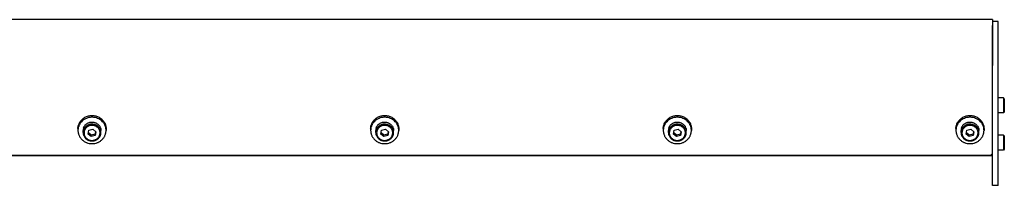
# Model space of a CAD drawing. Header units: inches. Extents: x 0 to 220, y 0 to 170.
# Tile 3 of 3: x 144.78 to 166.52, y 63.28 to 66.94. Entities that reach past the tile are written whole.
import ezdxf

# ---------------------------------------------------------------- set-up
doc = ezdxf.new("R2010")
doc.units = ezdxf.units.IN
doc.header["$LTSCALE"] = 12.1
doc.header["$MEASUREMENT"] = 0
for name, color, linetype in [('351201_BL1', 7, 'CONTINUOUS'), ('351202_WW_351202_46_BL5', 7, 'CONTINUOUS'), ('351203_WW_351203_46_BL8', 7, 'CONTINUOUS'), ('605279P_BL17', 7, 'CONTINUOUS'), ('605279P_BL21', 7, 'CONTINUOUS'), ('605279P_BL22', 7, 'CONTINUOUS'), ('605279P_BL23', 7, 'CONTINUOUS'), ('9505XXM_950512M_BL6', 7, 'CONTINUOUS'), ('9505XXM_950512M_BL7', 7, 'CONTINUOUS'), ('9506XXM_950612M_BL16', 7, 'CONTINUOUS'), ('9506XXM_950612M_BL18', 7, 'CONTINUOUS'), ('9506XXM_950612M_BL19', 7, 'CONTINUOUS'), ('9506XXM_950612M_BL20', 7, 'CONTINUOUS')]:
    doc.layers.add(name, color=color, linetype=linetype)

# ---------------------------------------------------------------- blocks, each defined once
blk = doc.blocks.new('351201_BL1', base_point=(111.664, 109.485))
at = {"layer": '351201_BL1', "color": 7, "linetype": 'CONTINUOUS'}
for p, q in [((166.385, 66.902), (166.265, 66.902)), ((166.265, 63.279), (166.265, 66.812)), ((166.385, 63.279), (166.385, 66.902)), ((166.385, 63.279), (166.265, 63.279))]:
    blk.add_line(p, q, dxfattribs=at)
blk = doc.blocks.new('351202_WW_351202_46_BL5', base_point=(115.214, 109.759))
at = {"layer": '351202_WW_351202_46_BL5', "color": 7, "linetype": 'CONTINUOUS'}
for p, q in [((166.265, 66.944), (120.029, 66.944)), ((166.265, 66.944), (166.265, 65.928)), ((120.092, 63.947), (166.203, 63.947))]:
    blk.add_line(p, q, dxfattribs=at)
blk.add_open_spline([(166.203, 63.947), (166.216, 63.947), (166.243, 63.955), (166.259, 63.978), (166.263, 63.99)], degree=3, knots=[0, 0, 0, 0, 0.508779, 1, 1, 1, 1], dxfattribs=at)
blk.add_open_spline([(166.263, 63.99), (166.265, 63.995), (166.265, 64), (166.265, 64.006)], degree=3, dxfattribs=at)
blk = doc.blocks.new('9505XXM_950512M_BL6', base_point=(115.038, 109.943))
at = {"layer": '9505XXM_950512M_BL6', "color": 7, "linetype": 'CONTINUOUS'}
for p, q in [((166.503, 64.392), (166.385, 64.392)), ((166.523, 64.373), (166.503, 64.392)), ((166.503, 64.392), (166.503, 64.058)), ((166.523, 64.373), (166.523, 64.077)), ((166.503, 64.058), (166.385, 64.058)), ((166.523, 64.077), (166.503, 64.058))]:
    blk.add_line(p, q, dxfattribs=at)
blk = doc.blocks.new('9505XXM_950512M_BL7', base_point=(115.188, 110.354))
at = {"layer": '9505XXM_950512M_BL7', "color": 7, "linetype": 'CONTINUOUS'}
for p, q in [((166.503, 65.215), (166.385, 65.215)), ((166.523, 65.195), (166.503, 65.215)), ((166.503, 65.215), (166.503, 64.88)), ((166.523, 65.195), (166.523, 64.9)), ((166.503, 64.88), (166.385, 64.88)), ((166.523, 64.9), (166.503, 64.88))]:
    blk.add_line(p, q, dxfattribs=at)
blk = doc.blocks.new('351203_WW_351203_46_BL8', base_point=(114.85, 109.755))
at = {"layer": '351203_WW_351203_46_BL8', "color": 7, "linetype": 'CONTINUOUS'}
blk.add_line((120.029, 63.94), (166.265, 63.94), dxfattribs=at)
blk = doc.blocks.new('9506XXM_950612M_BL16', base_point=(146.378, 64.47))
at = {"layer": '9506XXM_950612M_BL16', "color": 7, "linetype": 'CONTINUOUS'}
for p, q in [((146.182, 64.446), (146.182, 64.493)), ((146.292, 64.414), (146.311, 64.497)), ((146.359, 64.356), (146.292, 64.414)), ((146.3, 64.447), (146.359, 64.396)), ((146.311, 64.497), (146.398, 64.523)), ((146.359, 64.396), (146.446, 64.422)), ((146.359, 64.356), (146.359, 64.396)), ((146.446, 64.382), (146.359, 64.356)), ((146.398, 64.523), (146.465, 64.465)), ((146.457, 64.472), (146.446, 64.422)), ((146.465, 64.465), (146.446, 64.382)), ((146.446, 64.382), (146.446, 64.422)), ((146.575, 64.446), (146.575, 64.493))]:
    blk.add_line(p, q, dxfattribs=at)
for centre, start, end in [((146.356, 64.493), 166.8001, 179.9887), ((146.356, 64.446), 166.8, 179.9898), ((146.401, 64.446), 346.8, 359.9898)]:
    blk.add_arc(centre, 0.174, start, end, dxfattribs=at)
for points, knots in [([(146.186, 64.533), (146.188, 64.54), (146.192, 64.553), (146.2, 64.572), (146.211, 64.591), (146.223, 64.608), (146.238, 64.623), (146.254, 64.637), (146.272, 64.65), (146.285, 64.656), (146.292, 64.659)], [0, 0, 0, 0, 0.122426, 0.245433, 0.369103, 0.493576, 0.618904, 0.745107, 0.872161, 1, 1, 1, 1]), ([(146.575, 64.446), (146.575, 64.452), (146.575, 64.463), (146.572, 64.48), (146.568, 64.496), (146.561, 64.518), (146.547, 64.543), (146.529, 64.566), (146.513, 64.582), (146.499, 64.593), (146.484, 64.603), (146.463, 64.614), (146.435, 64.624), (146.4, 64.631), (146.364, 64.632), (146.334, 64.627), (146.311, 64.62), (146.295, 64.614), (146.279, 64.606), (146.259, 64.594), (146.236, 64.575), (146.217, 64.553), (146.205, 64.534), (146.197, 64.518), (146.191, 64.502), (146.188, 64.491), (146.186, 64.486)], [0, 0, 0, 0, 0.03022, 0.060476, 0.090797, 0.121213, 0.18236, 0.244143, 0.27533, 0.306693, 0.338225, 0.369916, 0.433638, 0.497738, 0.561986, 0.626132, 0.658121, 0.69, 0.721746, 0.753338, 0.815954, 0.877865, 0.908601, 0.939188, 0.969653, 1, 1, 1, 1]), ([(146.551, 64.404), (146.554, 64.414), (146.557, 64.436), (146.554, 64.469), (146.545, 64.5), (146.529, 64.53), (146.507, 64.556), (146.48, 64.577), (146.45, 64.593), (146.417, 64.603), (146.382, 64.607), (146.347, 64.604), (146.314, 64.596), (146.283, 64.581), (146.255, 64.56), (146.232, 64.535), (146.215, 64.507), (146.208, 64.486), (146.205, 64.475)], [0, 0, 0, 0, 0.0606, 0.121164, 0.181999, 0.243361, 0.305419, 0.368235, 0.431754, 0.495819, 0.560193, 0.624597, 0.688748, 0.752396, 0.815366, 0.877579, 0.939072, 1, 1, 1, 1]), ([(146.292, 64.659), (146.298, 64.662), (146.312, 64.668), (146.34, 64.676), (146.377, 64.68), (146.414, 64.676), (146.442, 64.669), (146.456, 64.664), (146.462, 64.661)], [0, 0, 0, 0, 0.124436, 0.249396, 0.499902, 0.750459, 0.875482, 1, 1, 1, 1]), ([(146.462, 64.661), (146.47, 64.657), (146.485, 64.649), (146.506, 64.635), (146.524, 64.618), (146.535, 64.605), (146.54, 64.599)], [0, 0, 0, 0, 0.252849, 0.503888, 0.75295, 1, 1, 1, 1]), ([(146.54, 64.599), (146.546, 64.591), (146.556, 64.575), (146.567, 64.549), (146.574, 64.521), (146.575, 64.503), (146.575, 64.493)], [0, 0, 0, 0, 0.252346, 0.502753, 0.751754, 1, 1, 1, 1]), ([(146.182, 64.446), (146.182, 64.441), (146.182, 64.429), (146.185, 64.412), (146.189, 64.396), (146.196, 64.375), (146.21, 64.349), (146.228, 64.326), (146.244, 64.31), (146.258, 64.299), (146.273, 64.29), (146.294, 64.278), (146.322, 64.268), (146.357, 64.261), (146.393, 64.261), (146.423, 64.265), (146.446, 64.272), (146.462, 64.279), (146.478, 64.286), (146.498, 64.299), (146.521, 64.317), (146.54, 64.339), (146.552, 64.359), (146.56, 64.374), (146.566, 64.39), (146.569, 64.401), (146.571, 64.406)], [0, 0, 0, 0, 0.03022, 0.060476, 0.090797, 0.121213, 0.18236, 0.244143, 0.27533, 0.306693, 0.338225, 0.369916, 0.433638, 0.497738, 0.561986, 0.626132, 0.658121, 0.69, 0.721746, 0.753338, 0.815954, 0.877865, 0.908601, 0.939188, 0.969653, 1, 1, 1, 1]), ([(146.205, 64.475), (146.203, 64.465), (146.2, 64.443), (146.203, 64.41), (146.212, 64.378), (146.228, 64.349), (146.25, 64.323), (146.277, 64.302), (146.307, 64.286), (146.34, 64.276), (146.375, 64.272), (146.41, 64.274), (146.443, 64.283), (146.474, 64.298), (146.502, 64.318), (146.525, 64.343), (146.542, 64.372), (146.549, 64.393), (146.551, 64.404)], [0, 0, 0, 0, 0.0606, 0.121164, 0.181999, 0.243361, 0.305419, 0.368235, 0.431754, 0.495819, 0.560193, 0.624597, 0.688748, 0.752396, 0.815366, 0.877579, 0.939072, 1, 1, 1, 1])]:
    blk.add_open_spline(points, degree=3, knots=knots, dxfattribs=at)
blk = doc.blocks.new('605279P_BL17', base_point=(146.378, 64.514))
at = {"layer": '605279P_BL17', "color": 7, "linetype": 'CONTINUOUS'}
for p, q in [((146.068, 64.534), (146.068, 64.493)), ((146.688, 64.534), (146.688, 64.493))]:
    blk.add_line(p, q, dxfattribs=at)
for start, end in [(90.0026, 97.3562), (82.6287, 89.9974)]:
    blk.add_arc((146.378, 64.455), 0.33, start, end, dxfattribs=at)
for points, knots in [([(146.108, 64.677), (146.115, 64.688), (146.13, 64.71), (146.157, 64.739), (146.188, 64.765), (146.222, 64.787), (146.258, 64.804), (146.297, 64.816), (146.337, 64.824), (146.365, 64.826), (146.378, 64.826)], [0, 0, 0, 0, 0.121919, 0.244818, 0.36873, 0.493615, 0.619368, 0.745827, 0.872787, 1, 1, 1, 1]), ([(146.378, 64.826), (146.392, 64.826), (146.419, 64.824), (146.46, 64.816), (146.499, 64.804), (146.535, 64.787), (146.569, 64.765), (146.6, 64.739), (146.627, 64.71), (146.642, 64.688), (146.649, 64.677)], [0, 0, 0, 0, 0.127213, 0.254172, 0.380631, 0.506384, 0.631269, 0.755181, 0.878081, 1, 1, 1, 1]), ([(146.336, 64.782), (146.318, 64.78), (146.282, 64.772), (146.231, 64.751), (146.184, 64.722), (146.15, 64.692), (146.127, 64.665), (146.112, 64.643), (146.099, 64.62), (146.088, 64.596), (146.079, 64.571), (146.073, 64.545), (146.069, 64.519), (146.068, 64.502), (146.068, 64.493)], [0, 0, 0, 0, 0.128781, 0.256764, 0.383604, 0.509098, 0.571387, 0.633341, 0.694983, 0.756348, 0.817478, 0.878424, 0.939244, 1, 1, 1, 1]), ([(146.068, 64.534), (146.068, 64.547), (146.07, 64.572), (146.078, 64.608), (146.09, 64.644), (146.102, 64.666), (146.108, 64.677)], [0, 0, 0, 0, 0.248724, 0.497981, 0.748265, 1, 1, 1, 1]), ([(146.688, 64.493), (146.688, 64.502), (146.688, 64.519), (146.684, 64.545), (146.678, 64.571), (146.669, 64.596), (146.658, 64.62), (146.645, 64.643), (146.63, 64.665), (146.607, 64.692), (146.573, 64.722), (146.526, 64.751), (146.475, 64.772), (146.439, 64.779), (146.421, 64.782)], [0, 0, 0, 0, 0.060756, 0.121577, 0.182523, 0.243653, 0.305018, 0.36666, 0.428614, 0.490902, 0.616396, 0.743236, 0.871218, 1, 1, 1, 1]), ([(146.649, 64.677), (146.655, 64.666), (146.667, 64.644), (146.679, 64.608), (146.687, 64.572), (146.688, 64.547), (146.688, 64.534)], [0, 0, 0, 0, 0.251735, 0.50202, 0.751276, 1, 1, 1, 1]), ([(146.068, 64.493), (146.068, 64.484), (146.069, 64.465), (146.074, 64.436), (146.081, 64.409), (146.092, 64.382), (146.105, 64.356), (146.12, 64.331), (146.139, 64.308), (146.159, 64.287), (146.182, 64.268), (146.206, 64.251), (146.232, 64.236), (146.269, 64.22), (146.318, 64.206), (146.358, 64.202), (146.378, 64.202)], [0, 0, 0, 0, 0.060569, 0.121214, 0.182009, 0.243021, 0.304309, 0.365919, 0.427885, 0.490226, 0.552948, 0.616042, 0.679483, 0.743236, 0.871333, 1, 1, 1, 1]), ([(146.378, 64.202), (146.399, 64.202), (146.439, 64.206), (146.488, 64.22), (146.525, 64.236), (146.551, 64.251), (146.575, 64.268), (146.598, 64.287), (146.618, 64.308), (146.637, 64.331), (146.652, 64.356), (146.665, 64.382), (146.676, 64.409), (146.683, 64.436), (146.687, 64.465), (146.688, 64.484), (146.688, 64.493)], [0, 0, 0, 0, 0.128666, 0.256763, 0.320516, 0.383957, 0.44705, 0.509773, 0.572115, 0.63408, 0.69569, 0.756978, 0.817991, 0.878786, 0.939431, 1, 1, 1, 1])]:
    blk.add_open_spline(points, degree=3, knots=knots, dxfattribs=at)
blk = doc.blocks.new('9506XXM_950612M_BL18', base_point=(152.841, 64.47))
at = {"layer": '9506XXM_950612M_BL18', "color": 7, "linetype": 'CONTINUOUS'}
for p, q in [((152.644, 64.446), (152.644, 64.493)), ((152.754, 64.414), (152.774, 64.497)), ((152.821, 64.356), (152.754, 64.414)), ((152.762, 64.447), (152.821, 64.396)), ((152.774, 64.497), (152.86, 64.523)), ((152.821, 64.396), (152.908, 64.422)), ((152.821, 64.356), (152.821, 64.396)), ((152.908, 64.382), (152.821, 64.356)), ((152.86, 64.523), (152.927, 64.465)), ((152.92, 64.472), (152.908, 64.422)), ((152.927, 64.465), (152.908, 64.382)), ((152.908, 64.382), (152.908, 64.422)), ((153.038, 64.446), (153.038, 64.493))]:
    blk.add_line(p, q, dxfattribs=at)
for centre, start, end in [((152.818, 64.493), 166.8001, 179.9887), ((152.818, 64.446), 166.8, 179.9898), ((152.863, 64.446), 346.8, 359.9898)]:
    blk.add_arc(centre, 0.174, start, end, dxfattribs=at)
for points, knots in [([(152.649, 64.533), (152.65, 64.54), (152.654, 64.553), (152.662, 64.572), (152.673, 64.591), (152.686, 64.608), (152.7, 64.623), (152.717, 64.637), (152.735, 64.65), (152.747, 64.656), (152.754, 64.659)], [0, 0, 0, 0, 0.122426, 0.245433, 0.369103, 0.493576, 0.618904, 0.745107, 0.872161, 1, 1, 1, 1]), ([(153.038, 64.446), (153.038, 64.452), (153.037, 64.463), (153.035, 64.48), (153.031, 64.496), (153.023, 64.518), (153.01, 64.543), (152.992, 64.566), (152.975, 64.582), (152.961, 64.593), (152.946, 64.603), (152.925, 64.614), (152.897, 64.624), (152.862, 64.631), (152.826, 64.632), (152.796, 64.627), (152.773, 64.62), (152.757, 64.614), (152.741, 64.606), (152.721, 64.594), (152.698, 64.575), (152.679, 64.553), (152.667, 64.534), (152.659, 64.518), (152.653, 64.502), (152.65, 64.491), (152.649, 64.486)], [0, 0, 0, 0, 0.03022, 0.060476, 0.090797, 0.121213, 0.18236, 0.244143, 0.27533, 0.306693, 0.338225, 0.369916, 0.433638, 0.497738, 0.561986, 0.626132, 0.658121, 0.69, 0.721746, 0.753338, 0.815954, 0.877865, 0.908601, 0.939188, 0.969653, 1, 1, 1, 1]), ([(153.014, 64.404), (153.016, 64.414), (153.019, 64.436), (153.016, 64.469), (153.007, 64.5), (152.991, 64.53), (152.969, 64.556), (152.943, 64.577), (152.912, 64.593), (152.879, 64.603), (152.844, 64.607), (152.81, 64.604), (152.776, 64.596), (152.745, 64.581), (152.717, 64.56), (152.695, 64.535), (152.678, 64.507), (152.67, 64.486), (152.668, 64.475)], [0, 0, 0, 0, 0.0606, 0.121164, 0.181999, 0.243361, 0.305419, 0.368235, 0.431754, 0.495819, 0.560193, 0.624597, 0.688748, 0.752396, 0.815366, 0.877579, 0.939072, 1, 1, 1, 1]), ([(152.754, 64.659), (152.761, 64.662), (152.774, 64.668), (152.802, 64.676), (152.839, 64.68), (152.876, 64.676), (152.904, 64.669), (152.918, 64.664), (152.925, 64.661)], [0, 0, 0, 0, 0.124436, 0.249396, 0.499902, 0.750459, 0.875482, 1, 1, 1, 1]), ([(152.925, 64.661), (152.932, 64.657), (152.947, 64.649), (152.968, 64.635), (152.987, 64.618), (152.997, 64.605), (153.002, 64.599)], [0, 0, 0, 0, 0.252849, 0.503888, 0.75295, 1, 1, 1, 1]), ([(153.002, 64.599), (153.008, 64.591), (153.018, 64.575), (153.029, 64.549), (153.036, 64.521), (153.038, 64.503), (153.038, 64.493)], [0, 0, 0, 0, 0.252346, 0.502753, 0.751754, 1, 1, 1, 1]), ([(152.644, 64.446), (152.644, 64.441), (152.644, 64.429), (152.647, 64.412), (152.651, 64.396), (152.659, 64.375), (152.672, 64.349), (152.69, 64.326), (152.707, 64.31), (152.72, 64.299), (152.735, 64.29), (152.756, 64.278), (152.784, 64.268), (152.819, 64.261), (152.855, 64.261), (152.885, 64.265), (152.908, 64.272), (152.925, 64.279), (152.941, 64.286), (152.961, 64.299), (152.983, 64.317), (153.002, 64.339), (153.015, 64.359), (153.022, 64.374), (153.029, 64.39), (153.032, 64.401), (153.033, 64.406)], [0, 0, 0, 0, 0.03022, 0.060476, 0.090797, 0.121213, 0.18236, 0.244143, 0.27533, 0.306693, 0.338225, 0.369916, 0.433638, 0.497738, 0.561986, 0.626132, 0.658121, 0.69, 0.721746, 0.753338, 0.815954, 0.877865, 0.908601, 0.939188, 0.969653, 1, 1, 1, 1]), ([(152.668, 64.475), (152.665, 64.465), (152.662, 64.443), (152.665, 64.41), (152.675, 64.378), (152.691, 64.349), (152.712, 64.323), (152.739, 64.302), (152.769, 64.286), (152.802, 64.276), (152.837, 64.272), (152.872, 64.274), (152.905, 64.283), (152.937, 64.298), (152.964, 64.318), (152.987, 64.343), (153.004, 64.372), (153.011, 64.393), (153.014, 64.404)], [0, 0, 0, 0, 0.0606, 0.121164, 0.181999, 0.243361, 0.305419, 0.368235, 0.431754, 0.495819, 0.560193, 0.624597, 0.688748, 0.752396, 0.815366, 0.877579, 0.939072, 1, 1, 1, 1])]:
    blk.add_open_spline(points, degree=3, knots=knots, dxfattribs=at)
blk = doc.blocks.new('9506XXM_950612M_BL19', base_point=(159.303, 64.47))
at = {"layer": '9506XXM_950612M_BL19', "color": 7, "linetype": 'CONTINUOUS'}
for p, q in [((159.106, 64.446), (159.106, 64.493)), ((159.216, 64.414), (159.236, 64.497)), ((159.283, 64.356), (159.216, 64.414)), ((159.224, 64.447), (159.283, 64.396)), ((159.236, 64.497), (159.323, 64.523)), ((159.283, 64.396), (159.37, 64.422)), ((159.283, 64.356), (159.283, 64.396)), ((159.37, 64.382), (159.283, 64.356)), ((159.323, 64.523), (159.39, 64.465)), ((159.382, 64.472), (159.37, 64.422)), ((159.39, 64.465), (159.37, 64.382)), ((159.37, 64.382), (159.37, 64.422)), ((159.5, 64.446), (159.5, 64.493))]:
    blk.add_line(p, q, dxfattribs=at)
for centre, start, end in [((159.281, 64.493), 166.8001, 179.9887), ((159.281, 64.446), 166.8, 179.9898), ((159.326, 64.446), 346.8, 359.9898)]:
    blk.add_arc(centre, 0.174, start, end, dxfattribs=at)
for points, knots in [([(159.111, 64.533), (159.112, 64.54), (159.116, 64.553), (159.125, 64.572), (159.135, 64.591), (159.148, 64.608), (159.163, 64.623), (159.179, 64.637), (159.197, 64.65), (159.21, 64.656), (159.216, 64.659)], [0, 0, 0, 0, 0.122426, 0.245433, 0.369103, 0.493576, 0.618904, 0.745107, 0.872161, 1, 1, 1, 1]), ([(159.5, 64.446), (159.5, 64.452), (159.499, 64.463), (159.497, 64.48), (159.493, 64.496), (159.485, 64.518), (159.472, 64.543), (159.454, 64.566), (159.437, 64.582), (159.423, 64.593), (159.409, 64.603), (159.388, 64.614), (159.36, 64.624), (159.324, 64.631), (159.288, 64.632), (159.259, 64.627), (159.236, 64.62), (159.219, 64.614), (159.203, 64.606), (159.183, 64.594), (159.16, 64.575), (159.142, 64.553), (159.129, 64.534), (159.121, 64.518), (159.115, 64.502), (159.112, 64.491), (159.111, 64.486)], [0, 0, 0, 0, 0.03022, 0.060476, 0.090797, 0.121213, 0.18236, 0.244143, 0.27533, 0.306693, 0.338225, 0.369916, 0.433638, 0.497738, 0.561986, 0.626132, 0.658121, 0.69, 0.721746, 0.753338, 0.815954, 0.877865, 0.908601, 0.939188, 0.969653, 1, 1, 1, 1]), ([(159.476, 64.404), (159.479, 64.414), (159.481, 64.436), (159.479, 64.469), (159.469, 64.5), (159.453, 64.53), (159.432, 64.556), (159.405, 64.577), (159.374, 64.593), (159.341, 64.603), (159.307, 64.607), (159.272, 64.604), (159.238, 64.596), (159.207, 64.581), (159.18, 64.56), (159.157, 64.535), (159.14, 64.507), (159.133, 64.486), (159.13, 64.475)], [0, 0, 0, 0, 0.0606, 0.121164, 0.181999, 0.243361, 0.305419, 0.368235, 0.431754, 0.495819, 0.560193, 0.624597, 0.688748, 0.752396, 0.815366, 0.877579, 0.939072, 1, 1, 1, 1]), ([(159.216, 64.659), (159.223, 64.662), (159.237, 64.668), (159.265, 64.676), (159.301, 64.68), (159.338, 64.676), (159.367, 64.669), (159.38, 64.664), (159.387, 64.661)], [0, 0, 0, 0, 0.124436, 0.249396, 0.499902, 0.750459, 0.875482, 1, 1, 1, 1]), ([(159.387, 64.661), (159.395, 64.657), (159.41, 64.649), (159.43, 64.635), (159.449, 64.618), (159.46, 64.605), (159.465, 64.599)], [0, 0, 0, 0, 0.252849, 0.503888, 0.75295, 1, 1, 1, 1]), ([(159.465, 64.599), (159.47, 64.591), (159.48, 64.575), (159.492, 64.549), (159.498, 64.521), (159.5, 64.503), (159.5, 64.493)], [0, 0, 0, 0, 0.252346, 0.502753, 0.751754, 1, 1, 1, 1]), ([(159.106, 64.446), (159.106, 64.441), (159.107, 64.429), (159.109, 64.412), (159.113, 64.396), (159.121, 64.375), (159.134, 64.349), (159.152, 64.326), (159.169, 64.31), (159.183, 64.299), (159.197, 64.29), (159.218, 64.278), (159.246, 64.268), (159.282, 64.261), (159.318, 64.261), (159.347, 64.265), (159.37, 64.272), (159.387, 64.279), (159.403, 64.286), (159.423, 64.299), (159.446, 64.317), (159.465, 64.339), (159.477, 64.359), (159.485, 64.374), (159.491, 64.39), (159.494, 64.401), (159.495, 64.406)], [0, 0, 0, 0, 0.03022, 0.060476, 0.090797, 0.121213, 0.18236, 0.244143, 0.27533, 0.306693, 0.338225, 0.369916, 0.433638, 0.497738, 0.561986, 0.626132, 0.658121, 0.69, 0.721746, 0.753338, 0.815954, 0.877865, 0.908601, 0.939188, 0.969653, 1, 1, 1, 1]), ([(159.13, 64.475), (159.128, 64.465), (159.125, 64.443), (159.127, 64.41), (159.137, 64.378), (159.153, 64.349), (159.175, 64.323), (159.201, 64.302), (159.232, 64.286), (159.265, 64.276), (159.299, 64.272), (159.334, 64.274), (159.368, 64.283), (159.399, 64.298), (159.426, 64.318), (159.449, 64.343), (159.466, 64.372), (159.474, 64.393), (159.476, 64.404)], [0, 0, 0, 0, 0.0606, 0.121164, 0.181999, 0.243361, 0.305419, 0.368235, 0.431754, 0.495819, 0.560193, 0.624597, 0.688748, 0.752396, 0.815366, 0.877579, 0.939072, 1, 1, 1, 1])]:
    blk.add_open_spline(points, degree=3, knots=knots, dxfattribs=at)
blk = doc.blocks.new('9506XXM_950612M_BL20', base_point=(165.765, 64.47))
at = {"layer": '9506XXM_950612M_BL20', "color": 7, "linetype": 'CONTINUOUS'}
for p, q in [((165.568, 64.446), (165.568, 64.493)), ((165.679, 64.414), (165.698, 64.497)), ((165.746, 64.356), (165.679, 64.414)), ((165.687, 64.447), (165.746, 64.396)), ((165.698, 64.497), (165.785, 64.523)), ((165.746, 64.396), (165.832, 64.422)), ((165.746, 64.356), (165.746, 64.396)), ((165.832, 64.382), (165.746, 64.356)), ((165.785, 64.523), (165.852, 64.465)), ((165.844, 64.472), (165.832, 64.422)), ((165.852, 64.465), (165.832, 64.382)), ((165.832, 64.382), (165.832, 64.422)), ((165.962, 64.446), (165.962, 64.493))]:
    blk.add_line(p, q, dxfattribs=at)
for centre, start, end in [((165.743, 64.493), 166.8001, 179.9887), ((165.743, 64.446), 166.8, 179.9898), ((165.788, 64.446), 346.8, 359.9898)]:
    blk.add_arc(centre, 0.174, start, end, dxfattribs=at)
for points, knots in [([(165.573, 64.533), (165.575, 64.54), (165.579, 64.553), (165.587, 64.572), (165.598, 64.591), (165.61, 64.608), (165.625, 64.623), (165.641, 64.637), (165.659, 64.65), (165.672, 64.656), (165.679, 64.659)], [0, 0, 0, 0, 0.122426, 0.245433, 0.369103, 0.493576, 0.618904, 0.745107, 0.872161, 1, 1, 1, 1]), ([(165.962, 64.446), (165.962, 64.452), (165.962, 64.463), (165.959, 64.48), (165.955, 64.496), (165.948, 64.518), (165.934, 64.543), (165.916, 64.566), (165.899, 64.582), (165.886, 64.593), (165.871, 64.603), (165.85, 64.614), (165.822, 64.624), (165.787, 64.631), (165.751, 64.632), (165.721, 64.627), (165.698, 64.62), (165.681, 64.614), (165.665, 64.606), (165.645, 64.594), (165.623, 64.575), (165.604, 64.553), (165.592, 64.534), (165.584, 64.518), (165.577, 64.502), (165.574, 64.491), (165.573, 64.486)], [0, 0, 0, 0, 0.03022, 0.060476, 0.090797, 0.121213, 0.18236, 0.244143, 0.27533, 0.306693, 0.338225, 0.369916, 0.433638, 0.497738, 0.561986, 0.626132, 0.658121, 0.69, 0.721746, 0.753338, 0.815954, 0.877865, 0.908601, 0.939188, 0.969653, 1, 1, 1, 1]), ([(165.938, 64.404), (165.941, 64.414), (165.944, 64.436), (165.941, 64.469), (165.931, 64.5), (165.915, 64.53), (165.894, 64.556), (165.867, 64.577), (165.837, 64.593), (165.804, 64.603), (165.769, 64.607), (165.734, 64.604), (165.701, 64.596), (165.669, 64.581), (165.642, 64.56), (165.619, 64.535), (165.602, 64.507), (165.595, 64.486), (165.592, 64.475)], [0, 0, 0, 0, 0.0606, 0.121164, 0.181999, 0.243361, 0.305419, 0.368235, 0.431754, 0.495819, 0.560193, 0.624597, 0.688748, 0.752396, 0.815366, 0.877579, 0.939072, 1, 1, 1, 1]), ([(165.679, 64.659), (165.685, 64.662), (165.699, 64.668), (165.727, 64.676), (165.764, 64.68), (165.801, 64.676), (165.829, 64.669), (165.843, 64.664), (165.849, 64.661)], [0, 0, 0, 0, 0.124436, 0.249396, 0.499902, 0.750459, 0.875482, 1, 1, 1, 1]), ([(165.849, 64.661), (165.857, 64.657), (165.872, 64.649), (165.893, 64.635), (165.911, 64.618), (165.922, 64.605), (165.927, 64.599)], [0, 0, 0, 0, 0.252849, 0.503888, 0.75295, 1, 1, 1, 1]), ([(165.927, 64.599), (165.933, 64.591), (165.943, 64.575), (165.954, 64.549), (165.961, 64.521), (165.962, 64.503), (165.962, 64.493)], [0, 0, 0, 0, 0.252346, 0.502753, 0.751754, 1, 1, 1, 1]), ([(165.568, 64.446), (165.568, 64.441), (165.569, 64.429), (165.571, 64.412), (165.576, 64.396), (165.583, 64.375), (165.596, 64.349), (165.614, 64.326), (165.631, 64.31), (165.645, 64.299), (165.66, 64.29), (165.681, 64.278), (165.709, 64.268), (165.744, 64.261), (165.78, 64.261), (165.81, 64.265), (165.833, 64.272), (165.849, 64.279), (165.865, 64.286), (165.885, 64.299), (165.908, 64.317), (165.927, 64.339), (165.939, 64.359), (165.947, 64.374), (165.953, 64.39), (165.956, 64.401), (165.958, 64.406)], [0, 0, 0, 0, 0.03022, 0.060476, 0.090797, 0.121213, 0.18236, 0.244143, 0.27533, 0.306693, 0.338225, 0.369916, 0.433638, 0.497738, 0.561986, 0.626132, 0.658121, 0.69, 0.721746, 0.753338, 0.815954, 0.877865, 0.908601, 0.939188, 0.969653, 1, 1, 1, 1]), ([(165.592, 64.475), (165.59, 64.465), (165.587, 64.443), (165.59, 64.41), (165.599, 64.378), (165.615, 64.349), (165.637, 64.323), (165.663, 64.302), (165.694, 64.286), (165.727, 64.276), (165.762, 64.272), (165.796, 64.274), (165.83, 64.283), (165.861, 64.298), (165.889, 64.318), (165.911, 64.343), (165.929, 64.372), (165.936, 64.393), (165.938, 64.404)], [0, 0, 0, 0, 0.0606, 0.121164, 0.181999, 0.243361, 0.305419, 0.368235, 0.431754, 0.495819, 0.560193, 0.624597, 0.688748, 0.752396, 0.815366, 0.877579, 0.939072, 1, 1, 1, 1])]:
    blk.add_open_spline(points, degree=3, knots=knots, dxfattribs=at)
blk = doc.blocks.new('605279P_BL21', base_point=(152.841, 64.514))
at = {"layer": '605279P_BL21', "color": 7, "linetype": 'CONTINUOUS'}
for p, q in [((152.531, 64.534), (152.531, 64.493)), ((153.151, 64.534), (153.151, 64.493))]:
    blk.add_line(p, q, dxfattribs=at)
for start, end in [(90.0026, 97.3562), (82.6287, 89.9974)]:
    blk.add_arc((152.841, 64.455), 0.33, start, end, dxfattribs=at)
for points, knots in [([(152.571, 64.677), (152.577, 64.688), (152.592, 64.71), (152.619, 64.739), (152.65, 64.765), (152.684, 64.787), (152.721, 64.804), (152.76, 64.816), (152.8, 64.824), (152.827, 64.826), (152.841, 64.826)], [0, 0, 0, 0, 0.121919, 0.244818, 0.36873, 0.493615, 0.619368, 0.745827, 0.872787, 1, 1, 1, 1]), ([(152.841, 64.826), (152.854, 64.826), (152.882, 64.824), (152.922, 64.816), (152.961, 64.804), (152.998, 64.787), (153.032, 64.765), (153.062, 64.739), (153.089, 64.71), (153.104, 64.688), (153.111, 64.677)], [0, 0, 0, 0, 0.127213, 0.254172, 0.380631, 0.506384, 0.631269, 0.755181, 0.878081, 1, 1, 1, 1]), ([(152.799, 64.782), (152.78, 64.78), (152.744, 64.772), (152.693, 64.751), (152.646, 64.722), (152.613, 64.692), (152.59, 64.665), (152.574, 64.643), (152.561, 64.62), (152.55, 64.596), (152.542, 64.571), (152.535, 64.545), (152.532, 64.519), (152.531, 64.502), (152.531, 64.493)], [0, 0, 0, 0, 0.128781, 0.256764, 0.383604, 0.509098, 0.571387, 0.633341, 0.694983, 0.756348, 0.817478, 0.878424, 0.939244, 1, 1, 1, 1]), ([(152.531, 64.534), (152.531, 64.547), (152.532, 64.572), (152.54, 64.608), (152.553, 64.644), (152.564, 64.666), (152.571, 64.677)], [0, 0, 0, 0, 0.248724, 0.497981, 0.748265, 1, 1, 1, 1]), ([(153.151, 64.493), (153.151, 64.502), (153.15, 64.519), (153.146, 64.545), (153.14, 64.571), (153.131, 64.596), (153.12, 64.62), (153.107, 64.643), (153.092, 64.665), (153.069, 64.692), (153.035, 64.722), (152.989, 64.751), (152.937, 64.772), (152.901, 64.779), (152.883, 64.782)], [0, 0, 0, 0, 0.060756, 0.121577, 0.182523, 0.243653, 0.305018, 0.36666, 0.428614, 0.490902, 0.616396, 0.743236, 0.871218, 1, 1, 1, 1]), ([(153.111, 64.677), (153.117, 64.666), (153.129, 64.644), (153.141, 64.608), (153.149, 64.572), (153.151, 64.547), (153.151, 64.534)], [0, 0, 0, 0, 0.251735, 0.50202, 0.751276, 1, 1, 1, 1]), ([(152.531, 64.493), (152.531, 64.484), (152.532, 64.465), (152.536, 64.436), (152.544, 64.409), (152.554, 64.382), (152.567, 64.356), (152.583, 64.331), (152.601, 64.308), (152.621, 64.287), (152.644, 64.268), (152.668, 64.251), (152.694, 64.236), (152.731, 64.22), (152.78, 64.206), (152.821, 64.202), (152.841, 64.202)], [0, 0, 0, 0, 0.060569, 0.121214, 0.182009, 0.243021, 0.304309, 0.365919, 0.427885, 0.490226, 0.552948, 0.616042, 0.679483, 0.743236, 0.871333, 1, 1, 1, 1]), ([(152.841, 64.202), (152.861, 64.202), (152.901, 64.206), (152.95, 64.22), (152.987, 64.236), (153.013, 64.251), (153.038, 64.268), (153.06, 64.287), (153.081, 64.308), (153.099, 64.331), (153.115, 64.356), (153.128, 64.382), (153.138, 64.409), (153.145, 64.436), (153.15, 64.465), (153.151, 64.484), (153.151, 64.493)], [0, 0, 0, 0, 0.128666, 0.256763, 0.320516, 0.383957, 0.44705, 0.509773, 0.572115, 0.63408, 0.69569, 0.756978, 0.817991, 0.878786, 0.939431, 1, 1, 1, 1])]:
    blk.add_open_spline(points, degree=3, knots=knots, dxfattribs=at)
blk = doc.blocks.new('605279P_BL22', base_point=(159.303, 64.514))
at = {"layer": '605279P_BL22', "color": 7, "linetype": 'CONTINUOUS'}
for p, q in [((158.993, 64.534), (158.993, 64.493)), ((159.613, 64.534), (159.613, 64.493))]:
    blk.add_line(p, q, dxfattribs=at)
for start, end in [(90.0026, 97.3562), (82.6287, 89.9974)]:
    blk.add_arc((159.303, 64.455), 0.33, start, end, dxfattribs=at)
for points, knots in [([(159.033, 64.677), (159.04, 64.688), (159.055, 64.71), (159.082, 64.739), (159.112, 64.765), (159.146, 64.787), (159.183, 64.804), (159.222, 64.816), (159.262, 64.824), (159.289, 64.826), (159.303, 64.826)], [0, 0, 0, 0, 0.121919, 0.244818, 0.36873, 0.493615, 0.619368, 0.745827, 0.872787, 1, 1, 1, 1]), ([(159.303, 64.826), (159.317, 64.826), (159.344, 64.824), (159.384, 64.816), (159.423, 64.804), (159.46, 64.787), (159.494, 64.765), (159.525, 64.739), (159.551, 64.71), (159.566, 64.688), (159.573, 64.677)], [0, 0, 0, 0, 0.127213, 0.254172, 0.380631, 0.506384, 0.631269, 0.755181, 0.878081, 1, 1, 1, 1]), ([(159.261, 64.782), (159.243, 64.78), (159.206, 64.772), (159.155, 64.751), (159.109, 64.722), (159.075, 64.692), (159.052, 64.665), (159.036, 64.643), (159.023, 64.62), (159.012, 64.596), (159.004, 64.571), (158.998, 64.545), (158.994, 64.519), (158.993, 64.502), (158.993, 64.493)], [0, 0, 0, 0, 0.128781, 0.256764, 0.383604, 0.509098, 0.571387, 0.633341, 0.694983, 0.756348, 0.817478, 0.878424, 0.939244, 1, 1, 1, 1]), ([(158.993, 64.534), (158.993, 64.547), (158.995, 64.572), (159.002, 64.608), (159.015, 64.644), (159.026, 64.666), (159.033, 64.677)], [0, 0, 0, 0, 0.248724, 0.497981, 0.748265, 1, 1, 1, 1]), ([(159.613, 64.493), (159.613, 64.502), (159.612, 64.519), (159.608, 64.545), (159.602, 64.571), (159.594, 64.596), (159.583, 64.62), (159.57, 64.643), (159.554, 64.665), (159.531, 64.692), (159.497, 64.722), (159.451, 64.751), (159.4, 64.772), (159.364, 64.779), (159.345, 64.782)], [0, 0, 0, 0, 0.060756, 0.121577, 0.182523, 0.243653, 0.305018, 0.36666, 0.428614, 0.490902, 0.616396, 0.743236, 0.871218, 1, 1, 1, 1]), ([(159.573, 64.677), (159.58, 64.666), (159.591, 64.644), (159.604, 64.608), (159.611, 64.572), (159.613, 64.547), (159.613, 64.534)], [0, 0, 0, 0, 0.251735, 0.50202, 0.751276, 1, 1, 1, 1]), ([(158.993, 64.493), (158.993, 64.484), (158.994, 64.465), (158.999, 64.436), (159.006, 64.409), (159.016, 64.382), (159.029, 64.356), (159.045, 64.331), (159.063, 64.308), (159.084, 64.287), (159.106, 64.268), (159.131, 64.251), (159.157, 64.236), (159.193, 64.22), (159.242, 64.206), (159.283, 64.202), (159.303, 64.202)], [0, 0, 0, 0, 0.060569, 0.121214, 0.182009, 0.243021, 0.304309, 0.365919, 0.427885, 0.490226, 0.552948, 0.616042, 0.679483, 0.743236, 0.871333, 1, 1, 1, 1]), ([(159.303, 64.202), (159.323, 64.202), (159.364, 64.206), (159.413, 64.22), (159.449, 64.236), (159.475, 64.251), (159.5, 64.268), (159.523, 64.287), (159.543, 64.308), (159.561, 64.331), (159.577, 64.356), (159.59, 64.382), (159.6, 64.409), (159.608, 64.436), (159.612, 64.465), (159.613, 64.484), (159.613, 64.493)], [0, 0, 0, 0, 0.128666, 0.256763, 0.320516, 0.383957, 0.44705, 0.509773, 0.572115, 0.63408, 0.69569, 0.756978, 0.817991, 0.878786, 0.939431, 1, 1, 1, 1])]:
    blk.add_open_spline(points, degree=3, knots=knots, dxfattribs=at)
blk = doc.blocks.new('605279P_BL23', base_point=(165.765, 64.514))
at = {"layer": '605279P_BL23', "color": 7, "linetype": 'CONTINUOUS'}
for p, q in [((165.455, 64.534), (165.455, 64.493)), ((166.075, 64.534), (166.075, 64.493))]:
    blk.add_line(p, q, dxfattribs=at)
for start, end in [(90.0026, 97.3562), (82.6287, 89.9974)]:
    blk.add_arc((165.765, 64.455), 0.33, start, end, dxfattribs=at)
for points, knots in [([(165.495, 64.677), (165.502, 64.688), (165.517, 64.71), (165.544, 64.739), (165.575, 64.765), (165.609, 64.787), (165.645, 64.804), (165.684, 64.816), (165.724, 64.824), (165.752, 64.826), (165.765, 64.826)], [0, 0, 0, 0, 0.121919, 0.244818, 0.36873, 0.493615, 0.619368, 0.745827, 0.872787, 1, 1, 1, 1]), ([(165.765, 64.826), (165.779, 64.826), (165.806, 64.824), (165.847, 64.816), (165.885, 64.804), (165.922, 64.787), (165.956, 64.765), (165.987, 64.739), (166.014, 64.71), (166.029, 64.688), (166.035, 64.677)], [0, 0, 0, 0, 0.127213, 0.254172, 0.380631, 0.506384, 0.631269, 0.755181, 0.878081, 1, 1, 1, 1]), ([(165.723, 64.782), (165.705, 64.78), (165.669, 64.772), (165.617, 64.751), (165.571, 64.722), (165.537, 64.692), (165.514, 64.665), (165.499, 64.643), (165.486, 64.62), (165.475, 64.596), (165.466, 64.571), (165.46, 64.545), (165.456, 64.519), (165.455, 64.502), (165.455, 64.493)], [0, 0, 0, 0, 0.128781, 0.256764, 0.383604, 0.509098, 0.571387, 0.633341, 0.694983, 0.756348, 0.817478, 0.878424, 0.939244, 1, 1, 1, 1]), ([(165.455, 64.534), (165.455, 64.547), (165.457, 64.572), (165.465, 64.608), (165.477, 64.644), (165.489, 64.666), (165.495, 64.677)], [0, 0, 0, 0, 0.248724, 0.497981, 0.748265, 1, 1, 1, 1]), ([(166.075, 64.493), (166.075, 64.502), (166.074, 64.519), (166.071, 64.545), (166.065, 64.571), (166.056, 64.596), (166.045, 64.62), (166.032, 64.643), (166.017, 64.665), (165.993, 64.692), (165.96, 64.722), (165.913, 64.751), (165.862, 64.772), (165.826, 64.779), (165.808, 64.782)], [0, 0, 0, 0, 0.060756, 0.121577, 0.182523, 0.243653, 0.305018, 0.36666, 0.428614, 0.490902, 0.616396, 0.743236, 0.871218, 1, 1, 1, 1]), ([(166.035, 64.677), (166.042, 64.666), (166.053, 64.644), (166.066, 64.608), (166.074, 64.572), (166.075, 64.547), (166.075, 64.534)], [0, 0, 0, 0, 0.251735, 0.50202, 0.751276, 1, 1, 1, 1]), ([(165.455, 64.493), (165.455, 64.484), (165.456, 64.465), (165.461, 64.436), (165.468, 64.409), (165.478, 64.382), (165.492, 64.356), (165.507, 64.331), (165.525, 64.308), (165.546, 64.287), (165.568, 64.268), (165.593, 64.251), (165.619, 64.236), (165.656, 64.22), (165.705, 64.206), (165.745, 64.202), (165.765, 64.202)], [0, 0, 0, 0, 0.060569, 0.121214, 0.182009, 0.243021, 0.304309, 0.365919, 0.427885, 0.490226, 0.552948, 0.616042, 0.679483, 0.743236, 0.871333, 1, 1, 1, 1]), ([(165.765, 64.202), (165.786, 64.202), (165.826, 64.206), (165.875, 64.22), (165.912, 64.236), (165.938, 64.251), (165.962, 64.268), (165.985, 64.287), (166.005, 64.308), (166.023, 64.331), (166.039, 64.356), (166.052, 64.382), (166.062, 64.409), (166.07, 64.436), (166.074, 64.465), (166.075, 64.484), (166.075, 64.493)], [0, 0, 0, 0, 0.128666, 0.256763, 0.320516, 0.383957, 0.44705, 0.509773, 0.572115, 0.63408, 0.69569, 0.756978, 0.817991, 0.878786, 0.939431, 1, 1, 1, 1])]:
    blk.add_open_spline(points, degree=3, knots=knots, dxfattribs=at)

msp = doc.modelspace()

# ---------------------------------------------------------------- block references
at = {"layer": '351201_BL1'}
msp.add_blockref('351201_BL1', (111.664, 109.485), dxfattribs=at)
at = {"layer": '351202_WW_351202_46_BL5'}
msp.add_blockref('351202_WW_351202_46_BL5', (115.214, 109.759), dxfattribs=at)
at = {"layer": '351203_WW_351203_46_BL8'}
msp.add_blockref('351203_WW_351203_46_BL8', (114.85, 109.755), dxfattribs=at)
at = {"layer": '605279P_BL17'}
msp.add_blockref('605279P_BL17', (146.378, 64.514), dxfattribs=at)
at = {"layer": '605279P_BL21'}
msp.add_blockref('605279P_BL21', (152.841, 64.514), dxfattribs=at)
at = {"layer": '605279P_BL22'}
msp.add_blockref('605279P_BL22', (159.303, 64.514), dxfattribs=at)
at = {"layer": '605279P_BL23'}
msp.add_blockref('605279P_BL23', (165.765, 64.514), dxfattribs=at)
at = {"layer": '9505XXM_950512M_BL6'}
msp.add_blockref('9505XXM_950512M_BL6', (115.038, 109.943), dxfattribs=at)
at = {"layer": '9505XXM_950512M_BL7'}
msp.add_blockref('9505XXM_950512M_BL7', (115.188, 110.354), dxfattribs=at)
at = {"layer": '9506XXM_950612M_BL16'}
msp.add_blockref('9506XXM_950612M_BL16', (146.378, 64.47), dxfattribs=at)
at = {"layer": '9506XXM_950612M_BL18'}
msp.add_blockref('9506XXM_950612M_BL18', (152.841, 64.47), dxfattribs=at)
at = {"layer": '9506XXM_950612M_BL19'}
msp.add_blockref('9506XXM_950612M_BL19', (159.303, 64.47), dxfattribs=at)
at = {"layer": '9506XXM_950612M_BL20'}
msp.add_blockref('9506XXM_950612M_BL20', (165.765, 64.47), dxfattribs=at)

doc.saveas('drawing.dxf')
